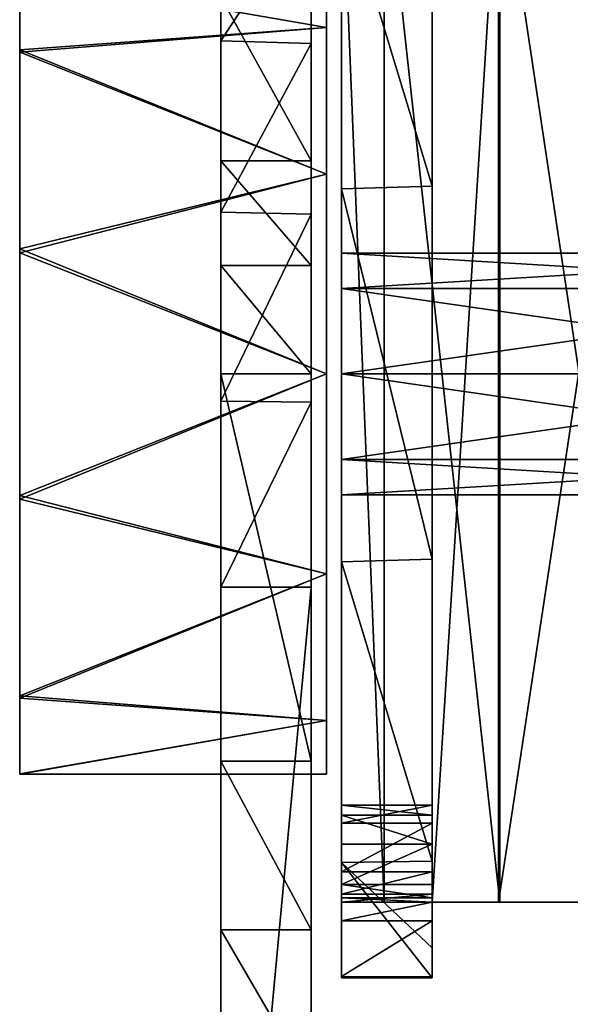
# Model space of a CAD drawing. Header units: inches. Extents: x -5.2 to 5.1, y -2.7 to 6.1.
# Tile 12 of 72: x -4.5 to -3.8, y 1.3 to 2.6. Entities that reach past the tile are written whole.
import ezdxf

# ---------------------------------------------------------------- set-up
doc = ezdxf.new("R2010")
doc.units = ezdxf.units.IN
doc.header["$LTSCALE"] = 52.148148
doc.header["$MEASUREMENT"] = 0
for name, color, linetype in [('268', 7, 'CONTINUOUS'), ('269', 7, 'CONTINUOUS'), ('270', 7, 'CONTINUOUS'), ('271', 7, 'CONTINUOUS'), ('272', 7, 'CONTINUOUS'), ('273', 7, 'CONTINUOUS'), ('274', 7, 'CONTINUOUS'), ('275', 7, 'CONTINUOUS'), ('276', 7, 'CONTINUOUS'), ('277', 7, 'CONTINUOUS'), ('287', 7, 'CONTINUOUS'), ('288', 7, 'CONTINUOUS'), ('289', 7, 'CONTINUOUS'), ('290', 7, 'CONTINUOUS'), ('291', 7, 'CONTINUOUS'), ('312', 7, 'CONTINUOUS'), ('314', 7, 'CONTINUOUS'), ('315', 7, 'CONTINUOUS'), ('316', 7, 'CONTINUOUS'), ('317', 7, 'CONTINUOUS'), ('326', 7, 'CONTINUOUS'), ('885', 7, 'CONTINUOUS'), ('886', 7, 'CONTINUOUS'), ('888', 7, 'CONTINUOUS'), ('889', 7, 'CONTINUOUS')]:
    doc.layers.add(name, color=color, linetype=linetype)

msp = doc.modelspace()

# ---------------------------------------------------------------- linework, layer by layer
at = {"layer": '268', "linetype": 'Continuous'}
for points in [[(-3.9567, 2.815, 7.2634), (-3.8702, 2.815, 7.4722), (-3.9567, 1.437, 7.2634), (-3.9567, 2.815, 7.2634)], [(-3.9567, 1.437, 7.2634), (-3.8702, 2.815, 7.4722), (-3.8702, 1.437, 7.4722), (-3.9567, 1.437, 7.2634)], [(-3.6614, 2.815, 7.5587), (-3.6614, 1.437, 7.5587), (-3.8702, 1.437, 7.4722), (-3.6614, 2.815, 7.5587)], [(-3.8702, 2.815, 7.4722), (-3.6614, 2.815, 7.5587), (-3.8702, 1.437, 7.4722), (-3.8702, 2.815, 7.4722)]]:
    msp.add_3dface(points, dxfattribs=at)
at = {"layer": '269', "linetype": 'Continuous'}
for points in [[(-4.0748, 1.437, 7.2634), (-3.9567, 1.437, 7.2634), (-4.0193, 1.437, 7.4703), (-4.0748, 1.437, 7.2634)], [(-3.9567, 1.437, 7.2634), (-3.8702, 1.437, 7.4722), (-4.0193, 1.437, 7.4703), (-3.9567, 1.437, 7.2634)], [(-4.0193, 1.437, 7.4703), (-3.8702, 1.437, 7.4722), (-3.8683, 1.437, 7.6213), (-4.0193, 1.437, 7.4703)], [(-3.8702, 1.437, 7.4722), (-3.6614, 1.437, 7.5587), (-3.8683, 1.437, 7.6213), (-3.8702, 1.437, 7.4722)], [(-3.6614, 1.437, 7.5587), (-3.6614, 1.437, 7.6768), (-3.8683, 1.437, 7.6213), (-3.6614, 1.437, 7.5587)]]:
    msp.add_3dface(points, dxfattribs=at)
at = {"layer": '270', "linetype": 'Continuous'}
for points in [[(-3.9567, 1.437, 7.2634), (-4.0748, 1.437, 7.2634), (-4.0748, 1.437, 5.9202), (-3.9567, 1.437, 7.2634)], [(-3.9567, 1.437, 5.9202), (-3.9567, 1.437, 7.2634), (-4.0748, 1.437, 5.9202), (-3.9567, 1.437, 5.9202)]]:
    msp.add_3dface(points, dxfattribs=at)
at = {"layer": '271', "linetype": 'Continuous'}
for points in [[(-3.9567, 2.9134, 0.1143), (-3.9567, 2.9126, 0.1194), (-3.9567, 1.3386, 0.1143), (-3.9567, 2.9134, 0.1143)], [(-3.9567, 2.9134, -0.0787), (-3.9567, 2.9134, 0.1143), (-3.9567, 1.3386, -0.0787), (-3.9567, 2.9134, -0.0787)], [(-3.9567, 1.3386, -0.0787), (-3.9567, 2.9134, 0.1143), (-3.9567, 1.3386, 0.1143), (-3.9567, 1.3386, -0.0787)], [(-3.9567, 2.7629, -0.5416), (-3.9567, 2.9134, -0.0787), (-3.9567, 1.3776, -0.3233), (-3.9567, 2.7629, -0.5416)], [(-3.9567, 1.3776, -0.3233), (-3.9567, 2.9134, -0.0787), (-3.9567, 1.3386, -0.0787), (-3.9567, 1.3776, -0.3233)], [(-3.9567, 2.9126, 0.1194), (-3.9567, 2.9118, 0.1244), (-3.9567, 1.3393, 0.1194), (-3.9567, 2.9126, 0.1194)], [(-3.9567, 1.3386, 0.1143), (-3.9567, 2.9126, 0.1194), (-3.9567, 1.3393, 0.1194), (-3.9567, 1.3386, 0.1143)], [(-3.9567, 2.9118, 0.1244), (-3.9567, 2.8392, 0.7382), (-3.9567, 1.3401, 0.1244), (-3.9567, 2.9118, 0.1244)], [(-3.9567, 1.3393, 0.1194), (-3.9567, 2.9118, 0.1244), (-3.9567, 1.3401, 0.1244), (-3.9567, 1.3393, 0.1194)], [(-3.9567, 2.8392, 0.7382), (-3.9567, 2.815, 1.3559), (-3.9567, 1.4127, 0.7382), (-3.9567, 2.8392, 0.7382)], [(-3.9567, 1.3401, 0.1244), (-3.9567, 2.8392, 0.7382), (-3.9567, 1.4127, 0.7382), (-3.9567, 1.3401, 0.1244)], [(-3.9567, 2.815, 7.2634), (-3.9567, 1.437, 7.2634), (-3.9567, 1.437, 5.9202), (-3.9567, 2.815, 7.2634)], [(-3.9567, 2.815, 7.2634), (-3.9567, 1.437, 5.9202), (-3.9567, 2.815, 5.9202), (-3.9567, 2.815, 7.2634)], [(-3.9567, 1.437, 5.9202), (-3.9567, 1.443, 5.8901), (-3.9567, 2.815, 5.9202), (-3.9567, 1.437, 5.9202)], [(-3.9567, 2.8043, 5.5099), (-3.9567, 1.437, 5.4705), (-3.9567, 2.815, 5.4705), (-3.9567, 2.8043, 5.5099)], [(-3.9567, 2.815, 5.4705), (-3.9567, 1.437, 5.4705), (-3.9567, 1.437, 1.3559), (-3.9567, 2.815, 5.4705)], [(-3.9567, 2.815, 5.9202), (-3.9567, 1.443, 5.8901), (-3.9567, 2.809, 5.89), (-3.9567, 2.815, 5.9202)], [(-3.9567, 2.815, 1.3559), (-3.9567, 2.815, 5.4705), (-3.9567, 1.437, 1.3559), (-3.9567, 2.815, 1.3559)], [(-3.9567, 1.4127, 0.7382), (-3.9567, 2.815, 1.3559), (-3.9567, 1.437, 1.3559), (-3.9567, 1.4127, 0.7382)], [(-3.9567, 1.443, 5.8901), (-3.9567, 1.46, 5.8645), (-3.9567, 2.809, 5.89), (-3.9567, 1.443, 5.8901)], [(-3.9567, 2.809, 5.89), (-3.9567, 1.46, 5.8645), (-3.9567, 2.7919, 5.8645), (-3.9567, 2.809, 5.89)], [(-3.9567, 1.4476, 5.5099), (-3.9567, 1.437, 5.4705), (-3.9567, 2.8043, 5.5099), (-3.9567, 1.4476, 5.5099)], [(-3.9567, 2.7754, 5.5388), (-3.9567, 1.4476, 5.5099), (-3.9567, 2.8043, 5.5099), (-3.9567, 2.7754, 5.5388)], [(-3.9567, 1.46, 5.8645), (-3.9567, 1.513, 5.8114), (-3.9567, 2.7919, 5.8645), (-3.9567, 1.46, 5.8645)], [(-3.9567, 2.7919, 5.8645), (-3.9567, 1.513, 5.8114), (-3.9567, 2.739, 5.8114), (-3.9567, 2.7919, 5.8645)], [(-3.9567, 1.4766, 5.5388), (-3.9567, 1.4476, 5.5099), (-3.9567, 2.7754, 5.5388), (-3.9567, 1.4766, 5.5388)], [(-3.9567, 2.7117, 5.6022), (-3.9567, 1.4766, 5.5388), (-3.9567, 2.7754, 5.5388), (-3.9567, 2.7117, 5.6022)], [(-3.9567, 2.3708, -0.8271), (-3.9567, 2.7629, -0.5416), (-3.9567, 1.4908, -0.5441), (-3.9567, 2.3708, -0.8271)], [(-3.9567, 1.4908, -0.5441), (-3.9567, 2.7629, -0.5416), (-3.9567, 1.3776, -0.3233), (-3.9567, 1.4908, -0.5441)], [(-3.9567, 1.513, 5.8114), (-3.9567, 1.5504, 5.7553), (-3.9567, 2.739, 5.8114), (-3.9567, 1.513, 5.8114)], [(-3.9567, 2.739, 5.8114), (-3.9567, 1.5504, 5.7553), (-3.9567, 2.7015, 5.7553), (-3.9567, 2.739, 5.8114)], [(-3.9567, 1.5403, 5.6022), (-3.9567, 1.4766, 5.5388), (-3.9567, 2.7117, 5.6022), (-3.9567, 1.5403, 5.6022)], [(-3.9567, 2.6883, 5.6891), (-3.9567, 1.5403, 5.6022), (-3.9567, 2.7117, 5.6022), (-3.9567, 2.6883, 5.6891)], [(-3.9567, 1.5504, 5.7553), (-3.9567, 1.5636, 5.6891), (-3.9567, 2.7015, 5.7553), (-3.9567, 1.5504, 5.7553)], [(-3.9567, 2.7015, 5.7553), (-3.9567, 1.5636, 5.6891), (-3.9567, 2.6883, 5.6891), (-3.9567, 2.7015, 5.7553)], [(-3.9567, 1.5636, 5.6891), (-3.9567, 1.5403, 5.6022), (-3.9567, 2.6883, 5.6891), (-3.9567, 1.5636, 5.6891)], [(-3.9567, 1.8847, -0.8282), (-3.9567, 2.3708, -0.8271), (-3.9567, 1.4908, -0.5441), (-3.9567, 1.8847, -0.8282)]]:
    msp.add_3dface(points, dxfattribs=at)
at = {"layer": '272', "linetype": 'Continuous'}
for points in [[(-3.9567, 1.4476, 5.5099), (-3.9567, 1.4766, 5.5388), (-4.0748, 1.4476, 5.5099), (-3.9567, 1.4476, 5.5099)], [(-4.0748, 1.4476, 5.5099), (-3.9567, 1.4766, 5.5388), (-4.0748, 1.4766, 5.5388), (-4.0748, 1.4476, 5.5099)], [(-3.9567, 1.437, 5.4705), (-3.9567, 1.4476, 5.5099), (-4.0748, 1.437, 5.4705), (-3.9567, 1.437, 5.4705)], [(-4.0748, 1.437, 5.4705), (-3.9567, 1.4476, 5.5099), (-4.0748, 1.4476, 5.5099), (-4.0748, 1.437, 5.4705)]]:
    msp.add_3dface(points, dxfattribs=at)
at = {"layer": '273', "linetype": 'Continuous'}
for points in [[(-3.9567, 1.437, 1.3559), (-3.9567, 1.437, 5.4705), (-4.0748, 1.437, 1.3559), (-3.9567, 1.437, 1.3559)], [(-3.9567, 1.437, 5.4705), (-4.0748, 1.437, 5.4705), (-4.0748, 1.437, 1.3559), (-3.9567, 1.437, 5.4705)]]:
    msp.add_3dface(points, dxfattribs=at)
at = {"layer": '274', "linetype": 'Continuous'}
for points in [[(-3.9567, 1.4127, 0.7382), (-3.9567, 1.437, 1.3559), (-4.0748, 1.4127, 0.7382), (-3.9567, 1.4127, 0.7382)], [(-3.9567, 1.437, 1.3559), (-4.0748, 1.437, 1.3559), (-4.0748, 1.4127, 0.7382), (-3.9567, 1.437, 1.3559)], [(-3.9567, 1.3401, 0.1244), (-3.9567, 1.4127, 0.7382), (-4.0748, 1.3401, 0.1244), (-3.9567, 1.3401, 0.1244)], [(-4.0748, 1.3401, 0.1244), (-3.9567, 1.4127, 0.7382), (-4.0748, 1.4127, 0.7382), (-4.0748, 1.3401, 0.1244)]]:
    msp.add_3dface(points, dxfattribs=at)
at = {"layer": '275', "linetype": 'Continuous'}
for points in [[(-4.0748, 1.3386, 0.1143), (-4.0748, 1.3393, 0.1194), (-4.0748, 2.9134, 0.1143), (-4.0748, 1.3386, 0.1143)], [(-4.0748, 2.9134, 0.1143), (-4.0748, 1.3393, 0.1194), (-4.0748, 2.9126, 0.1194), (-4.0748, 2.9134, 0.1143)], [(-4.0748, 1.3386, -0.0787), (-4.0748, 1.3386, 0.1143), (-4.0748, 2.9134, -0.0787), (-4.0748, 1.3386, -0.0787)], [(-4.0748, 2.9134, -0.0787), (-4.0748, 1.3386, 0.1143), (-4.0748, 2.9134, 0.1143), (-4.0748, 2.9134, -0.0787)], [(-4.0748, 2.8744, -0.3233), (-4.0748, 1.3386, -0.0787), (-4.0748, 2.9134, -0.0787), (-4.0748, 2.8744, -0.3233)], [(-4.0748, 1.3393, 0.1194), (-4.0748, 1.3401, 0.1244), (-4.0748, 2.9126, 0.1194), (-4.0748, 1.3393, 0.1194)], [(-4.0748, 2.9126, 0.1194), (-4.0748, 1.3401, 0.1244), (-4.0748, 2.9118, 0.1244), (-4.0748, 2.9126, 0.1194)], [(-4.0748, 1.3401, 0.1244), (-4.0748, 1.4127, 0.7382), (-4.0748, 2.9118, 0.1244), (-4.0748, 1.3401, 0.1244)], [(-4.0748, 2.9118, 0.1244), (-4.0748, 1.4127, 0.7382), (-4.0748, 2.8392, 0.7382), (-4.0748, 2.9118, 0.1244)], [(-4.0748, 1.4891, -0.5416), (-4.0748, 1.3386, -0.0787), (-4.0748, 2.8744, -0.3233), (-4.0748, 1.4891, -0.5416)], [(-4.0748, 2.7611, -0.5441), (-4.0748, 1.4891, -0.5416), (-4.0748, 2.8744, -0.3233), (-4.0748, 2.7611, -0.5441)], [(-4.0748, 1.4127, 0.7382), (-4.0748, 1.437, 1.3559), (-4.0748, 2.8392, 0.7382), (-4.0748, 1.4127, 0.7382)], [(-4.0748, 2.8392, 0.7382), (-4.0748, 1.437, 1.3559), (-4.0748, 2.815, 1.3559), (-4.0748, 2.8392, 0.7382)], [(-4.0748, 1.437, 7.2634), (-4.0748, 2.815, 7.2634), (-4.0748, 2.815, 5.9202), (-4.0748, 1.437, 7.2634)], [(-4.0748, 1.437, 5.9202), (-4.0748, 1.437, 7.2634), (-4.0748, 2.815, 5.9202), (-4.0748, 1.437, 5.9202)], [(-4.0748, 2.809, 5.8901), (-4.0748, 1.437, 5.9202), (-4.0748, 2.815, 5.9202), (-4.0748, 2.809, 5.8901)], [(-4.0748, 1.437, 5.4705), (-4.0748, 1.4476, 5.5099), (-4.0748, 2.815, 5.4705), (-4.0748, 1.437, 5.4705)], [(-4.0748, 1.437, 1.3559), (-4.0748, 1.437, 5.4705), (-4.0748, 2.815, 1.3559), (-4.0748, 1.437, 1.3559)], [(-4.0748, 2.815, 1.3559), (-4.0748, 1.437, 5.4705), (-4.0748, 2.815, 5.4705), (-4.0748, 2.815, 1.3559)], [(-4.0748, 2.815, 5.4705), (-4.0748, 1.4476, 5.5099), (-4.0748, 2.8043, 5.5099), (-4.0748, 2.815, 5.4705)], [(-4.0748, 1.437, 5.9202), (-4.0748, 2.809, 5.8901), (-4.0748, 1.443, 5.8901), (-4.0748, 1.437, 5.9202)], [(-4.0748, 2.809, 5.8901), (-4.0748, 2.792, 5.8645), (-4.0748, 1.443, 5.8901), (-4.0748, 2.809, 5.8901)], [(-4.0748, 1.4476, 5.5099), (-4.0748, 1.4766, 5.5388), (-4.0748, 2.8043, 5.5099), (-4.0748, 1.4476, 5.5099)], [(-4.0748, 2.8043, 5.5099), (-4.0748, 1.4766, 5.5388), (-4.0748, 2.7754, 5.5388), (-4.0748, 2.8043, 5.5099)], [(-4.0748, 2.792, 5.8645), (-4.0748, 2.739, 5.8114), (-4.0748, 1.46, 5.8645), (-4.0748, 2.792, 5.8645)], [(-4.0748, 1.443, 5.8901), (-4.0748, 2.792, 5.8645), (-4.0748, 1.46, 5.8645), (-4.0748, 1.443, 5.8901)], [(-4.0748, 2.7754, 5.5388), (-4.0748, 1.4766, 5.5388), (-4.0748, 1.5403, 5.6022), (-4.0748, 2.7754, 5.5388)], [(-4.0748, 2.7117, 5.6022), (-4.0748, 2.7754, 5.5388), (-4.0748, 1.5403, 5.6022), (-4.0748, 2.7117, 5.6022)], [(-4.0748, 1.8811, -0.8271), (-4.0748, 1.4891, -0.5416), (-4.0748, 2.7611, -0.5441), (-4.0748, 1.8811, -0.8271)], [(-4.0748, 2.3673, -0.8282), (-4.0748, 1.8811, -0.8271), (-4.0748, 2.7611, -0.5441), (-4.0748, 2.3673, -0.8282)], [(-4.0748, 2.739, 5.8114), (-4.0748, 2.7015, 5.7553), (-4.0748, 1.513, 5.8114), (-4.0748, 2.739, 5.8114)], [(-4.0748, 1.46, 5.8645), (-4.0748, 2.739, 5.8114), (-4.0748, 1.513, 5.8114), (-4.0748, 1.46, 5.8645)], [(-4.0748, 2.6883, 5.6891), (-4.0748, 2.7117, 5.6022), (-4.0748, 1.5636, 5.6891), (-4.0748, 2.6883, 5.6891)], [(-4.0748, 1.5636, 5.6891), (-4.0748, 2.7117, 5.6022), (-4.0748, 1.5403, 5.6022), (-4.0748, 1.5636, 5.6891)], [(-4.0748, 2.7015, 5.7553), (-4.0748, 2.6883, 5.6891), (-4.0748, 1.5504, 5.7553), (-4.0748, 2.7015, 5.7553)], [(-4.0748, 1.513, 5.8114), (-4.0748, 2.7015, 5.7553), (-4.0748, 1.5504, 5.7553), (-4.0748, 1.513, 5.8114)], [(-4.0748, 1.5504, 5.7553), (-4.0748, 2.6883, 5.6891), (-4.0748, 1.5636, 5.6891), (-4.0748, 1.5504, 5.7553)]]:
    msp.add_3dface(points, dxfattribs=at)
at = {"layer": '276', "linetype": 'Continuous'}
for points in [[(-3.9567, 1.3386, -0.0787), (-3.9567, 1.3386, 0.1143), (-4.0748, 1.3386, -0.0787), (-3.9567, 1.3386, -0.0787)], [(-3.9567, 1.3386, 0.1143), (-4.0748, 1.3386, 0.1143), (-4.0748, 1.3386, -0.0787), (-3.9567, 1.3386, 0.1143)]]:
    msp.add_3dface(points, dxfattribs=at)
at = {"layer": '277', "linetype": 'Continuous'}
for points in [[(-3.9567, 2.7629, -0.5416), (-3.9567, 2.3708, -0.8271), (-4.0748, 2.7611, -0.5441), (-3.9567, 2.7629, -0.5416)], [(-3.9567, 2.3708, -0.8271), (-4.0748, 2.3673, -0.8282), (-4.0748, 2.7611, -0.5441), (-3.9567, 2.3708, -0.8271)], [(-3.9567, 2.3708, -0.8271), (-3.9567, 1.8847, -0.8282), (-4.0748, 2.3673, -0.8282), (-3.9567, 2.3708, -0.8271)], [(-3.9567, 1.8847, -0.8282), (-4.0748, 1.8811, -0.8271), (-4.0748, 2.3673, -0.8282), (-3.9567, 1.8847, -0.8282)], [(-3.9567, 1.8847, -0.8282), (-3.9567, 1.4908, -0.5441), (-4.0748, 1.8811, -0.8271), (-3.9567, 1.8847, -0.8282)], [(-3.9567, 1.4908, -0.5441), (-4.0748, 1.4891, -0.5416), (-4.0748, 1.8811, -0.8271), (-3.9567, 1.4908, -0.5441)], [(-3.9567, 1.4908, -0.5441), (-3.9567, 1.3776, -0.3233), (-4.0748, 1.4891, -0.5416), (-3.9567, 1.4908, -0.5441)], [(-3.9567, 1.3776, -0.3233), (-3.9567, 1.3386, -0.0787), (-4.0748, 1.4891, -0.5416), (-3.9567, 1.3776, -0.3233)], [(-3.9567, 1.3386, -0.0787), (-4.0748, 1.3386, -0.0787), (-4.0748, 1.4891, -0.5416), (-3.9567, 1.3386, -0.0787)]]:
    msp.add_3dface(points, dxfattribs=at)
at = {"layer": '287', "linetype": 'Continuous'}
for points in [[(-4.0193, 2.815, 7.4703), (-4.0748, 2.815, 7.2634), (-4.0193, 1.437, 7.4703), (-4.0193, 2.815, 7.4703)], [(-4.0748, 2.815, 7.2634), (-4.0748, 1.437, 7.2634), (-4.0193, 1.437, 7.4703), (-4.0748, 2.815, 7.2634)], [(-3.8683, 2.815, 7.6213), (-4.0193, 2.815, 7.4703), (-3.8683, 1.437, 7.6213), (-3.8683, 2.815, 7.6213)], [(-4.0193, 2.815, 7.4703), (-4.0193, 1.437, 7.4703), (-3.8683, 1.437, 7.6213), (-4.0193, 2.815, 7.4703)], [(-3.6614, 1.437, 7.6768), (-3.6614, 2.815, 7.6768), (-3.8683, 2.815, 7.6213), (-3.6614, 1.437, 7.6768)], [(-3.6614, 1.437, 7.6768), (-3.8683, 2.815, 7.6213), (-3.8683, 1.437, 7.6213), (-3.6614, 1.437, 7.6768)]]:
    msp.add_3dface(points, dxfattribs=at)
at = {"layer": '288', "linetype": 'Continuous'}
for points in [[(-3.9567, 1.46, 5.8645), (-3.9567, 1.443, 5.8901), (-4.0748, 1.46, 5.8645), (-3.9567, 1.46, 5.8645)], [(-3.9567, 1.443, 5.8901), (-4.0748, 1.443, 5.8901), (-4.0748, 1.46, 5.8645), (-3.9567, 1.443, 5.8901)], [(-3.9567, 1.437, 5.9202), (-4.0748, 1.437, 5.9202), (-4.0748, 1.443, 5.8901), (-3.9567, 1.437, 5.9202)], [(-3.9567, 1.443, 5.8901), (-3.9567, 1.437, 5.9202), (-4.0748, 1.443, 5.8901), (-3.9567, 1.443, 5.8901)]]:
    msp.add_3dface(points, dxfattribs=at)
at = {"layer": '289', "linetype": 'Continuous'}
for points in [[(-3.9567, 1.513, 5.8114), (-3.9567, 1.46, 5.8645), (-4.0748, 1.46, 5.8645), (-3.9567, 1.513, 5.8114)], [(-3.9567, 1.513, 5.8114), (-4.0748, 1.46, 5.8645), (-4.0748, 1.513, 5.8114), (-3.9567, 1.513, 5.8114)]]:
    msp.add_3dface(points, dxfattribs=at)
at = {"layer": '290', "linetype": 'Continuous'}
for points in [[(-3.9567, 1.5636, 5.6891), (-3.9567, 1.5504, 5.7553), (-4.0748, 1.5636, 5.6891), (-3.9567, 1.5636, 5.6891)], [(-3.9567, 1.5504, 5.7553), (-4.0748, 1.5504, 5.7553), (-4.0748, 1.5636, 5.6891), (-3.9567, 1.5504, 5.7553)], [(-3.9567, 1.5504, 5.7553), (-3.9567, 1.513, 5.8114), (-4.0748, 1.5504, 5.7553), (-3.9567, 1.5504, 5.7553)], [(-3.9567, 1.513, 5.8114), (-4.0748, 1.513, 5.8114), (-4.0748, 1.5504, 5.7553), (-3.9567, 1.513, 5.8114)]]:
    msp.add_3dface(points, dxfattribs=at)
at = {"layer": '291', "linetype": 'Continuous'}
for points in [[(-3.9567, 1.5403, 5.6022), (-3.9567, 1.5636, 5.6891), (-4.0748, 1.5403, 5.6022), (-3.9567, 1.5403, 5.6022)], [(-3.9567, 1.5636, 5.6891), (-4.0748, 1.5636, 5.6891), (-4.0748, 1.5403, 5.6022), (-3.9567, 1.5636, 5.6891)], [(-3.9567, 1.4766, 5.5388), (-3.9567, 1.5403, 5.6022), (-4.0748, 1.4766, 5.5388), (-3.9567, 1.4766, 5.5388)], [(-4.0748, 1.4766, 5.5388), (-3.9567, 1.5403, 5.6022), (-4.0748, 1.5403, 5.6022), (-4.0748, 1.4766, 5.5388)]]:
    msp.add_3dface(points, dxfattribs=at)
at = {"layer": '312', "linetype": 'Continuous'}
for points in [[(-4.1142, 2.8621, 7.031), (-4.1142, 2.7397, 7.2447), (-4.1142, 2.4039, 6.0148), (-4.1142, 2.8621, 7.031)], [(-4.1142, 2.619, 6.1376), (-4.1142, 2.8621, 7.031), (-4.1142, 2.4039, 6.0148), (-4.1142, 2.619, 6.1376)], [(-4.1142, 2.7397, 7.2447), (-4.1142, 2.557, 7.4104), (-4.1142, 2.2673, 5.9769), (-4.1142, 2.7397, 7.2447)], [(-4.1142, 2.4039, 6.0148), (-4.1142, 2.7397, 7.2447), (-4.1142, 2.2673, 5.9769), (-4.1142, 2.4039, 6.0148)], [(-4.1142, 2.557, 7.4104), (-4.1142, 2.3343, 7.5108), (-4.1142, 2.126, 5.9641), (-4.1142, 2.557, 7.4104)], [(-4.1142, 2.2673, 5.9769), (-4.1142, 2.557, 7.4104), (-4.1142, 2.126, 5.9641), (-4.1142, 2.2673, 5.9769)], [(-4.1142, 2.3343, 7.5108), (-4.1142, 2.0894, 7.538), (-4.1142, 1.6212, 5.9641), (-4.1142, 2.3343, 7.5108)], [(-4.1142, 2.126, 5.9641), (-4.1142, 2.3343, 7.5108), (-4.1142, 1.6212, 5.9641), (-4.1142, 2.126, 5.9641)], [(-4.1142, 2.0894, 7.538), (-4.1142, 1.848, 7.4882), (-4.1142, 1.401, 5.9326), (-4.1142, 2.0894, 7.538)], [(-4.1142, 1.6212, 5.9641), (-4.1142, 2.0894, 7.538), (-4.1142, 1.401, 5.9326), (-4.1142, 1.6212, 5.9641)], [(-4.1142, 0.5809, 7.166), (-4.1142, 1.1983, 5.8408), (-4.1142, 1.848, 7.4882), (-4.1142, 0.5809, 7.166)], [(-4.1142, 1.848, 7.4882), (-4.1142, 1.1983, 5.8408), (-4.1142, 1.401, 5.9326), (-4.1142, 1.848, 7.4882)]]:
    msp.add_3dface(points, dxfattribs=at)
at = {"layer": '314', "linetype": 'Continuous'}
for points in [[(-4.1142, 1.6212, 5.9641), (-4.1142, 1.401, 5.9326), (-4.2323, 1.6212, 5.9641), (-4.1142, 1.6212, 5.9641)], [(-4.2323, 1.6212, 5.9641), (-4.1142, 1.401, 5.9326), (-4.2323, 1.401, 5.9326), (-4.2323, 1.6212, 5.9641)], [(-4.1142, 1.401, 5.9326), (-4.1142, 1.1983, 5.8408), (-4.2323, 1.401, 5.9326), (-4.1142, 1.401, 5.9326)], [(-4.1142, 1.1983, 5.8408), (-4.2323, 1.1983, 5.8408), (-4.2323, 1.401, 5.9326), (-4.1142, 1.1983, 5.8408)]]:
    msp.add_3dface(points, dxfattribs=at)
at = {"layer": '315', "linetype": 'Continuous'}
for points in [[(-4.1142, 2.126, 5.9641), (-4.1142, 1.6212, 5.9641), (-4.2323, 2.126, 5.9641), (-4.1142, 2.126, 5.9641)], [(-4.1142, 1.6212, 5.9641), (-4.2323, 1.6212, 5.9641), (-4.2323, 2.126, 5.9641), (-4.1142, 1.6212, 5.9641)]]:
    msp.add_3dface(points, dxfattribs=at)
at = {"layer": '316', "linetype": 'Continuous'}
for points in [[(-4.2323, 2.5604, 7.4081), (-4.1142, 2.7397, 7.2447), (-4.2323, 2.742, 7.2418), (-4.2323, 2.5604, 7.4081)], [(-4.1142, 2.557, 7.4104), (-4.1142, 2.7397, 7.2447), (-4.2323, 2.5604, 7.4081), (-4.1142, 2.557, 7.4104)], [(-4.1142, 2.619, 6.1376), (-4.1142, 2.4039, 6.0148), (-4.2323, 2.618, 6.1368), (-4.1142, 2.619, 6.1376)], [(-4.2323, 2.618, 6.1368), (-4.1142, 2.4039, 6.0148), (-4.2323, 2.4039, 6.0148), (-4.2323, 2.618, 6.1368)], [(-4.2323, 2.3371, 7.51), (-4.1142, 2.557, 7.4104), (-4.2323, 2.5604, 7.4081), (-4.2323, 2.3371, 7.51)], [(-4.1142, 2.3343, 7.5108), (-4.1142, 2.557, 7.4104), (-4.2323, 2.3371, 7.51), (-4.1142, 2.3343, 7.5108)], [(-4.1142, 2.4039, 6.0148), (-4.1142, 2.2673, 5.9769), (-4.2323, 2.4039, 6.0148), (-4.1142, 2.4039, 6.0148)], [(-4.2323, 2.4039, 6.0148), (-4.1142, 2.2673, 5.9769), (-4.2323, 2.2673, 5.9769), (-4.2323, 2.4039, 6.0148)], [(-4.2323, 2.0906, 7.538), (-4.1142, 2.3343, 7.5108), (-4.2323, 2.3371, 7.51), (-4.2323, 2.0906, 7.538)], [(-4.1142, 2.0894, 7.538), (-4.1142, 2.3343, 7.5108), (-4.2323, 2.0906, 7.538), (-4.1142, 2.0894, 7.538)], [(-4.1142, 2.2673, 5.9769), (-4.1142, 2.126, 5.9641), (-4.2323, 2.2673, 5.9769), (-4.1142, 2.2673, 5.9769)], [(-4.1142, 2.126, 5.9641), (-4.2323, 2.126, 5.9641), (-4.2323, 2.2673, 5.9769), (-4.1142, 2.126, 5.9641)], [(-4.2323, 1.848, 7.4882), (-4.1142, 2.0894, 7.538), (-4.2323, 2.0906, 7.538), (-4.2323, 1.848, 7.4882)], [(-4.1142, 1.848, 7.4882), (-4.1142, 2.0894, 7.538), (-4.2323, 1.848, 7.4882), (-4.1142, 1.848, 7.4882)]]:
    msp.add_3dface(points, dxfattribs=at)
at = {"layer": '317', "linetype": 'Continuous'}
for points in [[(-4.1142, 0.5809, 7.166), (-4.1142, 1.848, 7.4882), (-4.2323, 0.5809, 7.166), (-4.1142, 0.5809, 7.166)], [(-4.1142, 1.848, 7.4882), (-4.2323, 1.848, 7.4882), (-4.2323, 0.5809, 7.166), (-4.1142, 1.848, 7.4882)]]:
    msp.add_3dface(points, dxfattribs=at)
at = {"layer": '326', "linetype": 'Continuous'}
for points in [[(-4.2323, 2.742, 7.2418), (-4.2323, 2.8633, 7.0279), (-4.2323, 2.4039, 6.0148), (-4.2323, 2.742, 7.2418)], [(-4.2323, 2.8633, 7.0279), (-4.2323, 2.618, 6.1368), (-4.2323, 2.4039, 6.0148), (-4.2323, 2.8633, 7.0279)], [(-4.2323, 2.126, 5.9641), (-4.2323, 2.5604, 7.4081), (-4.2323, 2.742, 7.2418), (-4.2323, 2.126, 5.9641)], [(-4.2323, 2.126, 5.9641), (-4.2323, 2.742, 7.2418), (-4.2323, 2.2673, 5.9769), (-4.2323, 2.126, 5.9641)], [(-4.2323, 2.742, 7.2418), (-4.2323, 2.4039, 6.0148), (-4.2323, 2.2673, 5.9769), (-4.2323, 2.742, 7.2418)], [(-4.2323, 2.126, 5.9641), (-4.2323, 1.6212, 5.9641), (-4.2323, 2.5604, 7.4081), (-4.2323, 2.126, 5.9641)], [(-4.2323, 1.6212, 5.9641), (-4.2323, 2.3371, 7.51), (-4.2323, 2.5604, 7.4081), (-4.2323, 1.6212, 5.9641)], [(-4.2323, 1.6212, 5.9641), (-4.2323, 2.0906, 7.538), (-4.2323, 2.3371, 7.51), (-4.2323, 1.6212, 5.9641)], [(-4.2323, 1.6212, 5.9641), (-4.2323, 1.401, 5.9326), (-4.2323, 2.0906, 7.538), (-4.2323, 1.6212, 5.9641)], [(-4.2323, 1.401, 5.9326), (-4.2323, 1.848, 7.4882), (-4.2323, 2.0906, 7.538), (-4.2323, 1.401, 5.9326)], [(-4.2323, 1.1983, 5.8408), (-4.2323, 1.0134, 5.8111), (-4.2323, 1.848, 7.4882), (-4.2323, 1.1983, 5.8408)], [(-4.2323, 1.401, 5.9326), (-4.2323, 1.1983, 5.8408), (-4.2323, 1.848, 7.4882), (-4.2323, 1.401, 5.9326)], [(-4.2323, 1.0134, 5.8111), (-4.2323, 0.8649, 5.9253), (-4.2323, 1.848, 7.4882), (-4.2323, 1.0134, 5.8111)], [(-4.2323, 1.848, 7.4882), (-4.2323, 0.8649, 5.9253), (-4.2323, 0.7927, 5.9993), (-4.2323, 1.848, 7.4882)], [(-4.2323, 0.5809, 7.166), (-4.2323, 1.848, 7.4882), (-4.2323, 0.6929, 6.0264), (-4.2323, 0.5809, 7.166)], [(-4.2323, 0.6929, 6.0264), (-4.2323, 1.848, 7.4882), (-4.2323, 0.7927, 5.9993), (-4.2323, 0.6929, 6.0264)]]:
    msp.add_3dface(points, dxfattribs=at)
at = {"layer": '885', "linetype": 'Continuous'}
for points in [[(-4.4944, 2.6476, 0.0051), (-4.4944, 2.5456, 0.3099), (-4.0945, 2.5777, 0.2608), (-4.4944, 2.6476, 0.0051)], [(-4.0945, 2.6476, 0), (-4.4944, 2.6476, 0.0051), (-4.0945, 2.5777, 0.2608), (-4.0945, 2.6476, 0)], [(-4.0945, 2.5777, 0.2608), (-4.4944, 2.5456, 0.3099), (-4.0945, 2.3868, 0.4518), (-4.0945, 2.5777, 0.2608)], [(-4.4944, 2.5456, 0.3099), (-4.4944, 2.2842, 0.4971), (-4.0945, 2.3868, 0.4518), (-4.4944, 2.5456, 0.3099)], [(-4.0945, 2.3868, 0.4518), (-4.4944, 2.2842, 0.4971), (-4.0945, 2.126, 0.5217), (-4.0945, 2.3868, 0.4518)], [(-4.4944, 2.2842, 0.4971), (-4.4944, 1.9628, 0.4955), (-4.0945, 2.126, 0.5217), (-4.4944, 2.2842, 0.4971)], [(-4.0945, 2.126, 0.5217), (-4.4944, 1.9628, 0.4955), (-4.0945, 1.8652, 0.4518), (-4.0945, 2.126, 0.5217)], [(-4.4944, 1.9628, 0.4955), (-4.4944, 1.7034, 0.3058), (-4.0945, 1.8652, 0.4518), (-4.4944, 1.9628, 0.4955)], [(-4.0945, 1.8652, 0.4518), (-4.4944, 1.7034, 0.3058), (-4.0945, 1.6742, 0.2608), (-4.0945, 1.8652, 0.4518)], [(-4.4944, 1.7034, 0.3058), (-4.4944, 1.6043, 0), (-4.0945, 1.6742, 0.2608), (-4.4944, 1.7034, 0.3058)], [(-4.0945, 1.6742, 0.2608), (-4.4944, 1.6043, 0), (-4.0945, 1.6043, 0), (-4.0945, 1.6742, 0.2608)]]:
    msp.add_3dface(points, dxfattribs=at)
at = {"layer": '886', "linetype": 'Continuous'}
for points in [[(-4.4944, 2.6476, 0), (-4.0945, 2.6476, 0), (-4.0945, 2.5777, -0.2608), (-4.4944, 2.6476, 0)], [(-4.4944, 2.5486, -0.3058), (-4.4944, 2.6476, 0), (-4.0945, 2.5777, -0.2608), (-4.4944, 2.5486, -0.3058)], [(-4.0945, 2.3868, -0.4518), (-4.4944, 2.5486, -0.3058), (-4.0945, 2.5777, -0.2608), (-4.0945, 2.3868, -0.4518)], [(-4.4944, 2.2891, -0.4955), (-4.4944, 2.5486, -0.3058), (-4.0945, 2.3868, -0.4518), (-4.4944, 2.2891, -0.4955)], [(-4.0945, 2.126, -0.5217), (-4.4944, 2.2891, -0.4955), (-4.0945, 2.3868, -0.4518), (-4.0945, 2.126, -0.5217)], [(-4.4944, 1.9677, -0.4971), (-4.4944, 2.2891, -0.4955), (-4.0945, 2.126, -0.5217), (-4.4944, 1.9677, -0.4971)], [(-4.0945, 1.8652, -0.4518), (-4.4944, 1.9677, -0.4971), (-4.0945, 2.126, -0.5217), (-4.0945, 1.8652, -0.4518)], [(-4.4944, 1.7064, -0.3099), (-4.4944, 1.9677, -0.4971), (-4.0945, 1.8652, -0.4518), (-4.4944, 1.7064, -0.3099)], [(-4.0945, 1.6742, -0.2608), (-4.4944, 1.7064, -0.3099), (-4.0945, 1.8652, -0.4518), (-4.0945, 1.6742, -0.2608)], [(-4.4944, 1.6044, -0.0051), (-4.4944, 1.7064, -0.3099), (-4.0945, 1.6742, -0.2608), (-4.4944, 1.6044, -0.0051)], [(-4.0945, 1.6043, 0), (-4.4944, 1.6044, -0.0051), (-4.0945, 1.6742, -0.2608), (-4.0945, 1.6043, 0)], [(-4.4944, 1.6044, -0.0051), (-4.0945, 1.6043, 0), (-4.4944, 1.6043, 0), (-4.4944, 1.6044, -0.0051)]]:
    msp.add_3dface(points, dxfattribs=at)
at = {"layer": '888', "linetype": 'Continuous'}
for points in [[(-3.2992, 2.2373, 0.1114), (-3.2992, 2.2835, 0), (-4.0748, 2.2373, 0.1114), (-3.2992, 2.2373, 0.1114)], [(-4.0748, 2.2373, 0.1114), (-3.2992, 2.2835, 0), (-4.0748, 2.2835, 0), (-4.0748, 2.2373, 0.1114)], [(-3.2992, 2.126, 0.1575), (-3.2992, 2.2373, 0.1114), (-4.0748, 2.126, 0.1575), (-3.2992, 2.126, 0.1575)], [(-4.0748, 2.126, 0.1575), (-3.2992, 2.2373, 0.1114), (-4.0748, 2.2373, 0.1114), (-4.0748, 2.126, 0.1575)], [(-3.2992, 2.0146, 0.1114), (-3.2992, 2.126, 0.1575), (-4.0748, 2.0146, 0.1114), (-3.2992, 2.0146, 0.1114)], [(-4.0748, 2.0146, 0.1114), (-3.2992, 2.126, 0.1575), (-4.0748, 2.126, 0.1575), (-4.0748, 2.0146, 0.1114)], [(-3.2992, 1.9685, 0), (-3.2992, 2.0146, 0.1114), (-4.0748, 1.9685, 0), (-3.2992, 1.9685, 0)], [(-4.0748, 1.9685, 0), (-3.2992, 2.0146, 0.1114), (-4.0748, 2.0146, 0.1114), (-4.0748, 1.9685, 0)]]:
    msp.add_3dface(points, dxfattribs=at)
at = {"layer": '889', "linetype": 'Continuous'}
for points in [[(-4.0748, 2.2835, 0), (-3.2992, 2.2835, 0), (-3.2992, 2.2373, -0.1114), (-4.0748, 2.2835, 0)], [(-4.0748, 2.2835, 0), (-3.2992, 2.2373, -0.1114), (-4.0748, 2.2373, -0.1114), (-4.0748, 2.2835, 0)], [(-3.2992, 2.2373, -0.1114), (-3.2992, 2.126, -0.1575), (-4.0748, 2.2373, -0.1114), (-3.2992, 2.2373, -0.1114)], [(-4.0748, 2.2373, -0.1114), (-3.2992, 2.126, -0.1575), (-4.0748, 2.126, -0.1575), (-4.0748, 2.2373, -0.1114)], [(-3.2992, 2.126, -0.1575), (-3.2992, 2.0146, -0.1114), (-4.0748, 2.126, -0.1575), (-3.2992, 2.126, -0.1575)], [(-4.0748, 2.126, -0.1575), (-3.2992, 2.0146, -0.1114), (-4.0748, 2.0146, -0.1114), (-4.0748, 2.126, -0.1575)], [(-3.2992, 1.9685, 0), (-4.0748, 1.9685, 0), (-4.0748, 2.0146, -0.1114), (-3.2992, 1.9685, 0)], [(-3.2992, 2.0146, -0.1114), (-3.2992, 1.9685, 0), (-4.0748, 2.0146, -0.1114), (-3.2992, 2.0146, -0.1114)]]:
    msp.add_3dface(points, dxfattribs=at)

doc.saveas('drawing.dxf')
